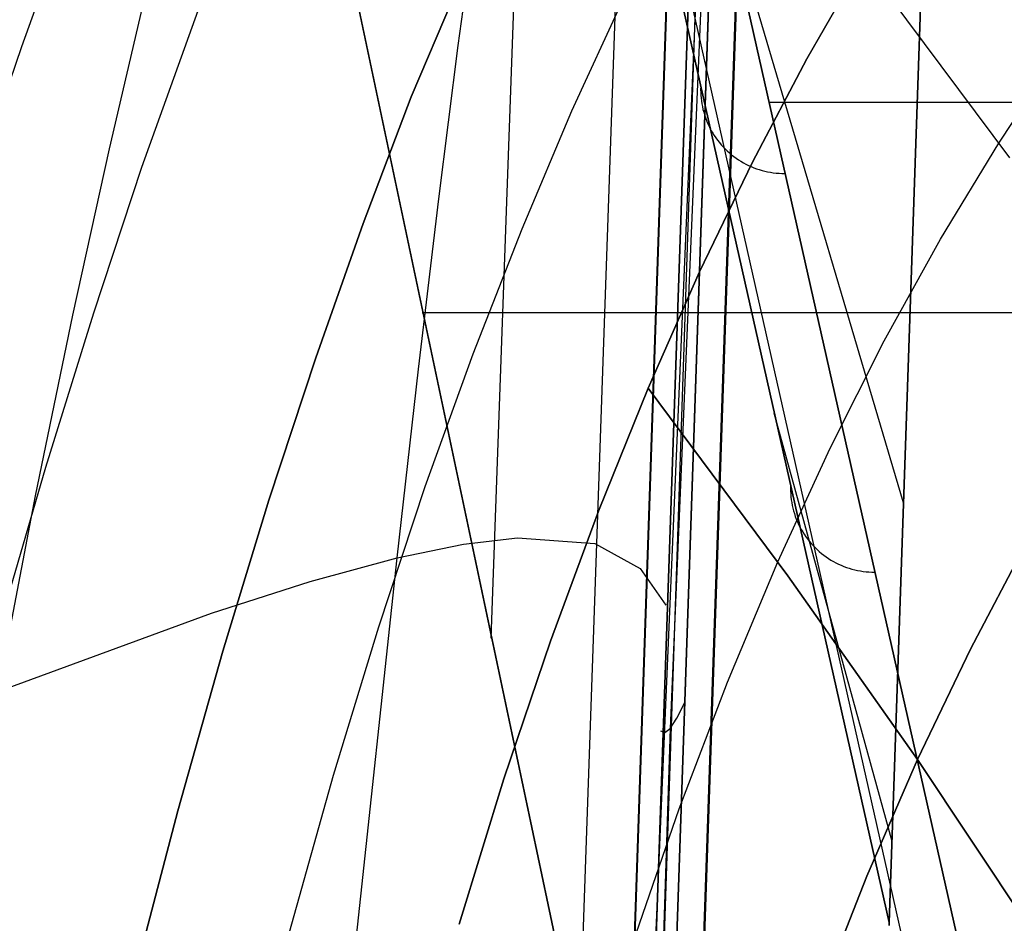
# Model space of a CAD drawing. Header units: millimetres. Extents: x -273 to 273, y -240 to 302.
# Tile 120 of 256: x -246 to -223, y 194 to 215. Entities that reach past the tile are written whole.
import ezdxf

# ---------------------------------------------------------------- set-up
doc = ezdxf.new("R2010")
doc.units = ezdxf.units.MM
doc.header["$MEASUREMENT"] = 0
doc.layers.add('IGES level 1', color=7, linetype='Continuous', true_color=0x3e413d)
doc.layers.add('IGES level 2', color=7, linetype='Continuous', true_color=0x008000)

msp = doc.modelspace()

# ---------------------------------------------------------------- linework, layer by layer
at = {"layer": 'IGES level 1'}
for p, q in [((-234.787, 200.317, 280.565), (-233.385, 239.263, 280.02)), ((-224.99, 203.525, 422.032), (-235.016, 237.338, 6)), ((-235.042, 236.682, 6), (-225.331, 193.562, 422.248)), ((-225.331, 193.562, 422.248), (-235.042, 236.682, 6)), ((-224.773, 192.098, 422.217), (-234.484, 235.207, 6)), ((-247.446, -233.406, 382.193), (-231.162, 234.594, 373.361)), ((-233.038, 234.588, 6), (-223.33, 191.493, 422.083)), ((-223.33, 191.493, 422.083), (-233.038, 234.588, 6)), ((-245.947, -232.74, 429.967), (-230.05, 232.26, 420.031)), ((-230.041, 232.241, 420.406), (-245.936, -232.735, 430.319)), ((-245.936, -232.735, 430.319), (-230.041, 232.241, 420.406)), ((-245.935, -232.735, 430.335), (-230.04, 232.241, 420.422)), ((-229.531, 232.247, 421.494), (-245.421, -232.73, 431.404)), ((-245.421, -232.73, 431.404), (-229.531, 232.247, 421.494)), ((-228.387, 232.216, 421.86), (-244.293, -232.761, 431.766)), ((-244.293, -232.761, 431.766), (-228.387, 232.216, 421.86)), ((-242.113, -169.059, 430.428), (-228.403, 232.216, 421.861)), ((-240.985, 229.709), (-232.992, 191.894, 360.96)), ((-232.992, 191.894, 360.96), (-240.985, 229.709)), ((-224.233, 225.699, 421.551), (-225.331, 193.562, 422.248)), ((-225.331, 193.562, 422.248), (-224.233, 225.699, 421.551)), ((-229.81, 213.412, 230.624), (-229.811, 213.344, 230.617)), ((-229.811, 213.344, 230.617), (-229.81, 213.276, 230.61)), ((-229.81, 213.276, 230.61), (-229.807, 213.208, 230.603)), ((-229.807, 213.208, 230.603), (-229.802, 213.14, 230.596)), ((-229.802, 213.14, 230.596), (-229.794, 213.072, 230.588)), ((-229.794, 213.072, 230.588), (-229.784, 213.005, 230.581)), ((-229.784, 213.005, 230.581), (-229.771, 212.938, 230.574)), ((-229.771, 212.938, 230.574), (-229.756, 212.871, 230.567)), ((-229.756, 212.871, 230.567), (-229.739, 212.805, 230.559)), ((-228.193, 213.04, 214.042), (-205.927, 213.04, 214.042)), ((-229.739, 212.805, 230.559), (-229.72, 212.74, 230.552)), ((-229.72, 212.74, 230.552), (-229.698, 212.676, 230.545)), ((-229.698, 212.676, 230.545), (-229.674, 212.612, 230.538)), ((-229.674, 212.612, 230.538), (-229.648, 212.549, 230.531)), ((-229.648, 212.549, 230.531), (-229.62, 212.487, 230.524)), ((-229.62, 212.487, 230.524), (-229.59, 212.426, 230.517)), ((-229.59, 212.426, 230.517), (-229.558, 212.366, 230.51)), ((-229.558, 212.366, 230.51), (-229.523, 212.307, 230.503)), ((-229.523, 212.307, 230.503), (-229.487, 212.249, 230.496)), ((-229.487, 212.249, 230.496), (-229.449, 212.193, 230.489)), ((-229.449, 212.193, 230.489), (-229.408, 212.138, 230.483)), ((-229.408, 212.138, 230.483), (-229.366, 212.084, 230.476)), ((-229.366, 212.084, 230.476), (-229.322, 212.032, 230.47)), ((-229.322, 212.032, 230.47), (-229.276, 211.982, 230.463)), ((-229.276, 211.982, 230.463), (-229.229, 211.933, 230.457)), ((-229.229, 211.933, 230.457), (-229.18, 211.885, 230.451)), ((-229.18, 211.885, 230.451), (-229.129, 211.84, 230.445)), ((-229.129, 211.84, 230.445), (-229.077, 211.796, 230.439)), ((-229.077, 211.796, 230.439), (-229.023, 211.754, 230.434)), ((-229.023, 211.754, 230.434), (-228.968, 211.713, 230.428)), ((-228.968, 211.713, 230.428), (-228.911, 211.675, 230.423)), ((-228.911, 211.675, 230.423), (-228.853, 211.639, 230.418)), ((-228.853, 211.639, 230.418), (-228.794, 211.604, 230.413)), ((-228.794, 211.604, 230.413), (-228.734, 211.572, 230.408)), ((-228.734, 211.572, 230.408), (-228.673, 211.542, 230.404)), ((-228.673, 211.542, 230.404), (-228.611, 211.514, 230.399)), ((-228.611, 211.514, 230.399), (-228.547, 211.488, 230.395)), ((-228.547, 211.488, 230.395), (-228.483, 211.464, 230.391)), ((-228.483, 211.464, 230.391), (-228.418, 211.442, 230.387)), ((-228.418, 211.442, 230.387), (-228.353, 211.423, 230.384)), ((-228.353, 211.423, 230.384), (-228.287, 211.406, 230.381)), ((-228.287, 211.406, 230.381), (-228.22, 211.391, 230.377)), ((-228.22, 211.391, 230.377), (-228.153, 211.378, 230.375)), ((-228.153, 211.378, 230.375), (-228.085, 211.368, 230.372)), ((-228.085, 211.368, 230.372), (-228.017, 211.36, 230.37)), ((-228.017, 211.36, 230.37), (-227.949, 211.354, 230.367)), ((-227.949, 211.354, 230.367), (-227.88, 211.351, 230.365)), ((-227.88, 211.351, 230.365), (-227.812, 211.35, 230.364)), ((-200.241, 208.041, 206.832), (-236.426, 208.041, 206.832)), ((-225.265, 195.489, 422.206), (-228.062, 205.66, 305.459)), ((-227.674, 203.943, 322.032), (-227.676, 203.875, 322.025)), ((-227.676, 203.875, 322.025), (-227.675, 203.807, 322.018)), ((-227.675, 203.807, 322.018), (-227.672, 203.739, 322.011)), ((-227.672, 203.739, 322.011), (-227.666, 203.671, 322.004)), ((-227.666, 203.671, 322.004), (-227.658, 203.603, 321.996)), ((-227.658, 203.603, 321.996), (-227.648, 203.536, 321.989)), ((-227.648, 203.536, 321.989), (-227.635, 203.469, 321.982)), ((-227.635, 203.469, 321.982), (-227.621, 203.403, 321.975)), ((-227.621, 203.403, 321.975), (-227.604, 203.337, 321.968)), ((-227.604, 203.337, 321.968), (-227.584, 203.272, 321.96)), ((-227.584, 203.272, 321.96), (-227.563, 203.207, 321.953)), ((-227.563, 203.207, 321.953), (-227.539, 203.143, 321.946)), ((-227.539, 203.143, 321.946), (-227.513, 203.08, 321.939)), ((-227.513, 203.08, 321.939), (-227.485, 203.018, 321.932)), ((-227.485, 203.018, 321.932), (-227.454, 202.957, 321.925)), ((-227.454, 202.957, 321.925), (-227.422, 202.897, 321.918)), ((-227.422, 202.897, 321.918), (-227.387, 202.839, 321.911)), ((-227.387, 202.839, 321.911), (-227.351, 202.781, 321.904)), ((-227.351, 202.781, 321.904), (-227.313, 202.725, 321.897)), ((-227.313, 202.725, 321.897), (-227.272, 202.67, 321.891)), ((-227.272, 202.67, 321.891), (-227.23, 202.616, 321.884)), ((-227.23, 202.616, 321.884), (-227.186, 202.564, 321.878)), ((-227.186, 202.564, 321.878), (-227.141, 202.514, 321.871)), ((-227.141, 202.514, 321.871), (-227.093, 202.465, 321.865)), ((-227.093, 202.465, 321.865), (-227.044, 202.417, 321.859)), ((-227.044, 202.417, 321.859), (-226.993, 202.372, 321.853)), ((-226.993, 202.372, 321.853), (-226.941, 202.328, 321.848)), ((-226.941, 202.328, 321.848), (-226.887, 202.286, 321.842)), ((-226.887, 202.286, 321.842), (-226.832, 202.246, 321.836)), ((-226.832, 202.246, 321.836), (-226.775, 202.207, 321.831)), ((-226.775, 202.207, 321.831), (-226.718, 202.171, 321.826)), ((-226.718, 202.171, 321.826), (-226.659, 202.137, 321.821)), ((-226.659, 202.137, 321.821), (-226.598, 202.105, 321.816)), ((-226.598, 202.105, 321.816), (-226.537, 202.074, 321.812)), ((-226.537, 202.074, 321.812), (-226.475, 202.046, 321.807)), ((-226.475, 202.046, 321.807), (-226.412, 202.02, 321.803)), ((-226.412, 202.02, 321.803), (-226.348, 201.996, 321.799)), ((-226.348, 201.996, 321.799), (-226.283, 201.975, 321.796)), ((-226.283, 201.975, 321.796), (-226.217, 201.955, 321.792)), ((-226.217, 201.955, 321.792), (-226.151, 201.938, 321.789)), ((-226.151, 201.938, 321.789), (-226.084, 201.923, 321.786)), ((-226.084, 201.923, 321.786), (-226.017, 201.911, 321.783)), ((-226.017, 201.911, 321.783), (-225.949, 201.901, 321.78)), ((-225.949, 201.901, 321.78), (-225.881, 201.893, 321.778)), ((-225.881, 201.893, 321.778), (-225.813, 201.887, 321.776)), ((-225.813, 201.887, 321.776), (-225.745, 201.884, 321.774)), ((-225.745, 201.884, 321.774), (-225.676, 201.883, 321.772)), ((-225.331, 193.562, 422.248), (-225.332, 193.493, 422.249)), ((-225.332, 193.493, 422.249), (-225.331, 193.562, 422.248))]:
    msp.add_line(p, q, dxfattribs=at)
at = {"layer": 'IGES level 2', "color": 31, "true_color": 0xfabe47}
for p, q in [((-244.941, -232.771, 431.829), (-229.084, 231.124, 421.952)), ((-229.084, 231.124, 421.952), (-244.941, -232.771, 431.829)), ((-229.293, 227.519, 432.021), (-230.534, 198.173, 432.664)), ((-229.446, 226.625, 442.06), (-233.483, 132.537, 444.089)), ((-244.581, -226.169, 451.654), (-229.688, 222.721, 442.154)), ((-245.938, 214.369, 748.079), (-243.607, 220.773, 757.156)), ((-236.683, 213.168, 748.465), (-234.373, 218.636, 756.492)), ((-234.373, 218.636, 756.492), (-236.683, 213.168, 748.465)), ((-243.084, 211.498, 746.328), (-240.827, 217.791, 755.267)), ((-235.568, 214.388, 570.342), (-235.133, 217.648, 571.847)), ((-227.287, 214.073, 745.855), (-225.957, 216.391, 749.181)), ((-225.957, 216.391, 749.181), (-227.287, 214.073, 745.855)), ((-225.957, 216.391, 749.181), (-222.478, 211.72, 738.707)), ((-243.855, 211.939, 643.676), (-243.004, 215.575, 646.744)), ((-232.867, 212.839, 746.602), (-231.657, 215.474, 750.415)), ((-247.129, 210.85, 743.339), (-245.938, 214.369, 748.079)), ((-236.027, 210.747, 568.752), (-235.568, 214.388, 570.342)), ((-222.732, 212.074, 739.509), (-221.304, 214.234, 742.492)), ((-228.58, 211.616, 742.364), (-227.287, 214.073, 745.855)), ((-227.287, 214.073, 745.855), (-228.58, 211.616, 742.364)), ((-237.825, 210.166, 744.227), (-236.683, 213.168, 748.465)), ((-236.683, 213.168, 748.465), (-237.825, 210.165, 744.227)), ((-234.054, 210.039, 742.638), (-232.867, 212.839, 746.602)), ((-244.723, 207.984, 640.517), (-243.855, 211.939, 643.676)), ((-224.114, 209.79, 736.361), (-222.732, 212.074, 739.509)), ((-244.224, 208.044, 741.662), (-243.084, 211.498, 746.328)), ((-229.837, 209.012, 738.718), (-228.58, 211.616, 742.364)), ((-228.58, 211.616, 742.364), (-229.837, 209.012, 738.718)), ((-236.511, 206.701, 567.077), (-236.027, 210.747, 568.752)), ((-238.953, 206.976, 739.857), (-237.825, 210.166, 744.227)), ((-237.825, 210.165, 744.227), (-238.953, 206.976, 739.857)), ((-235.216, 207.068, 738.537), (-234.054, 210.039, 742.638)), ((-225.449, 207.377, 733.06), (-224.114, 209.79, 736.361)), ((-231.057, 206.253, 734.932), (-229.837, 209.012, 738.718)), ((-229.837, 209.012, 738.718), (-231.057, 206.253, 734.932)), ((-245.607, 203.694, 637.274), (-244.723, 207.984, 640.517)), ((-245.365, 204.376, 736.887), (-244.224, 208.044, 741.662)), ((-226.737, 204.824, 729.617), (-225.449, 207.377, 733.06)), ((-240.065, 203.592, 735.371), (-238.953, 206.976, 739.857)), ((-238.953, 206.976, 739.857), (-240.065, 203.592, 735.371)), ((-236.351, 203.919, 734.311), (-235.216, 207.068, 738.537)), ((-237.022, 202.224, 565.314), (-236.511, 206.701, 567.077)), ((-232.238, 203.333, 731.018), (-231.057, 206.253, 734.932)), ((-231.057, 206.253, 734.932), (-232.238, 203.333, 731.018)), ((-231.057, 206.253, 734.932), (-227.737, 201.794, 725.317)), ((-227.737, 201.794, 725.317), (-231.057, 206.253, 734.932)), ((-227.979, 202.126, 726.045), (-226.737, 204.824, 729.617)), ((-246.503, 200.491, 732.017), (-245.365, 204.376, 736.887)), ((-237.457, 200.585, 729.976), (-236.351, 203.919, 734.311)), ((-246.504, 199.051, 633.952), (-245.607, 203.694, 637.274)), ((-241.159, 200.009, 730.783), (-240.065, 203.592, 735.371)), ((-240.065, 203.592, 735.371), (-241.159, 200.009, 730.783)), ((-233.381, 200.242, 726.989), (-232.238, 203.333, 731.018)), ((-232.238, 203.333, 731.018), (-233.381, 200.242, 726.989)), ((-237.022, 202.224, 565.314), (-235.444, 202.55, 549.41)), ((-235.444, 202.55, 549.41), (-234.158, 202.701, 533.718)), ((-234.158, 202.701, 533.718), (-232.324, 202.562, 502.874)), ((-232.324, 202.562, 502.874), (-231.244, 201.971, 472.577)), ((-223.405, 200.055, 718.897), (-222.097, 202.537, 722.097)), ((-222.097, 202.537, 722.097), (-223.405, 200.055, 718.897)), ((-239.085, 201.658, 582.828), (-237.022, 202.224, 565.314)), ((-238.121, 191.949, 561.537), (-237.022, 202.224, 565.314)), ((-229.173, 199.273, 722.353), (-227.979, 202.126, 726.045)), ((-231.244, 201.971, 472.577), (-230.639, 201.096, 442.628)), ((-241.426, 200.909, 600.313), (-239.085, 201.658, 582.828)), ((-227.737, 201.794, 725.317), (-224.66, 197.434, 715.577)), ((-224.66, 197.434, 715.577), (-227.737, 201.794, 725.317)), ((-246.504, 199.051, 633.952), (-241.426, 200.909, 600.313)), ((-238.533, 197.058, 725.544), (-237.457, 200.585, 729.976)), ((-234.483, 196.976, 722.857), (-233.381, 200.242, 726.989)), ((-233.381, 200.242, 726.989), (-234.483, 196.976, 722.857)), ((-242.231, 196.218, 726.107), (-241.159, 200.009, 730.783)), ((-241.159, 200.009, 730.783), (-242.231, 196.218, 726.107)), ((-224.66, 197.434, 715.577), (-223.405, 200.055, 718.897)), ((-223.405, 200.055, 718.897), (-224.66, 197.434, 715.577)), ((-230.32, 196.259, 718.555), (-229.173, 199.273, 722.353)), ((-230.376, 198.411, 427.651), (-230.189, 198.788, 422.651)), ((-230.534, 198.173, 432.66), (-230.376, 198.411, 427.651)), ((-230.534, 198.173, 432.664), (-244.613, -229.718, 441.739)), ((-230.763, 198.114, 442.692), (-230.663, 198.074, 437.675)), ((-230.663, 198.074, 437.675), (-230.534, 198.173, 432.66)), ((-224.66, 197.434, 715.577), (-225.862, 194.666, 712.149)), ((-225.862, 194.666, 712.149), (-224.66, 197.434, 715.577)), ((-224.66, 197.434, 715.577), (-219.386, 189.489, 697.318)), ((-219.386, 189.489, 697.318), (-224.66, 197.434, 715.577)), ((-239.576, 193.333, 721.029), (-238.533, 197.058, 725.544)), ((-235.545, 193.525, 718.634), (-234.483, 196.976, 722.857)), ((-234.483, 196.976, 722.857), (-235.545, 193.525, 718.634)), ((-243.279, 192.216, 721.357), (-242.231, 196.218, 726.107)), ((-242.231, 196.218, 726.107), (-243.279, 192.216, 721.357)), ((-231.419, 193.075, 714.661), (-230.32, 196.259, 718.555)), ((-225.862, 194.666, 712.149), (-227.01, 191.743, 708.623)), ((-227.01, 191.743, 708.623), (-225.862, 194.666, 712.149))]:
    msp.add_line(p, q, dxfattribs=at)

doc.saveas('drawing.dxf')
